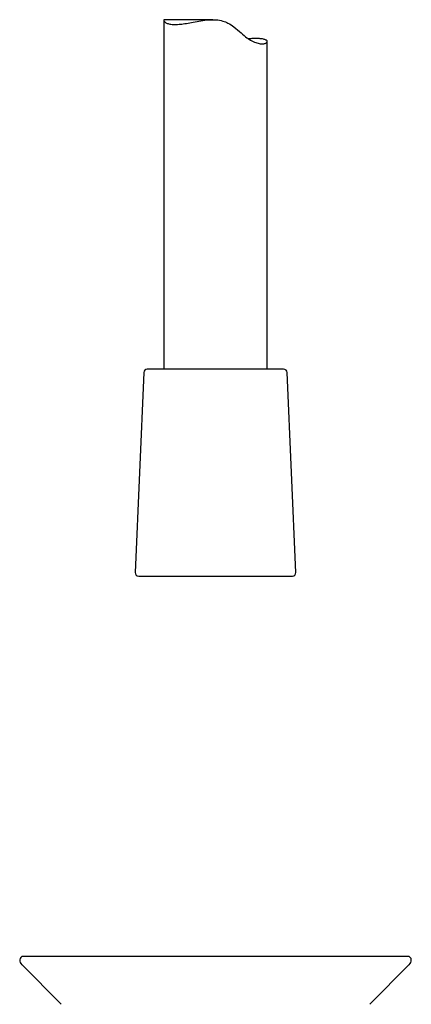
# Model space of a CAD drawing. Header units: millimetres. Extents: x 8 to 932, y 12 to 940.
# Tile 47 of 61: x 521 to 578, y 502 to 645. Entities that reach past the tile are written whole.
import ezdxf

# ---------------------------------------------------------------- set-up
doc = ezdxf.new("R2010")
doc.units = ezdxf.units.MM

msp = doc.modelspace()

# ---------------------------------------------------------------- linework, layer by layer
at = {"color": 7, "linetype": 'Continuous', "lineweight": 30}
for p, q in [((541.79, 644.8), (541.79, 594.21)), ((548.9, 644.89), (541.89, 644.89)), ((556.79, 594.21), (556.79, 641.72)), ((559.16, 594.21), (539.42, 594.21)), ((538.92, 593.74), (537.67, 564.74)), ((560.92, 564.74), (559.66, 593.74)), ((538.17, 564.21), (540.63, 564.21)), ((540.63, 564.21), (560.42, 564.21)), ((549.29, 509.07), (521.45, 509.07)), ((577.14, 509.07), (549.29, 509.07)), ((521.24, 507.87), (526.95, 502.12)), ((571.64, 502.12), (577.35, 507.87))]:
    msp.add_line(p, q, dxfattribs=at)
at = {"color": 7, "linetype": 'Continuous', "lineweight": 30, "flags": 128}
msp.add_lwpolyline([(541.89, 644.89), (541.86, 644.89), (541.83, 644.88), (541.81, 644.86), (541.8, 644.83), (541.79, 644.8), (541.8, 644.76), (541.82, 644.72), (541.84, 644.68), (541.88, 644.63), (541.94, 644.57), (542.02, 644.51), (542.12, 644.45), (542.21, 644.4), (542.31, 644.36), (542.42, 644.33), (542.54, 644.29), (542.68, 644.26), (542.83, 644.23), (543, 644.21), (543.17, 644.2), (543.36, 644.19), (543.57, 644.19), (543.78, 644.2), (544.01, 644.22), (544.21, 644.23), (544.42, 644.26), (544.63, 644.29), (544.85, 644.32), (545.09, 644.35), (545.33, 644.4), (545.57, 644.44), (545.82, 644.48), (546.08, 644.53), (546.35, 644.58), (546.62, 644.63), (546.9, 644.68), (547.18, 644.73), (547.48, 644.77), (547.77, 644.81), (548.07, 644.85), (548.32, 644.87), (548.57, 644.88), (548.83, 644.89), (549.09, 644.89), (549.35, 644.87), (549.61, 644.85), (549.86, 644.81), (550.12, 644.76), (550.36, 644.69), (550.55, 644.63), (550.73, 644.56), (550.91, 644.48), (551.09, 644.39), (551.32, 644.27), (551.54, 644.13), (551.75, 643.99), (551.96, 643.84), (552.24, 643.62), (552.5, 643.41), (552.76, 643.18), (552.99, 642.99), (553.21, 642.79), (553.43, 642.6), (553.65, 642.42), (553.84, 642.28), (554.02, 642.15), (554.2, 642.02), (554.38, 641.91), (554.56, 641.81), (554.75, 641.72), (554.93, 641.64), (555.11, 641.57), (555.29, 641.51), (555.46, 641.47), (555.62, 641.43), (555.77, 641.41), (555.91, 641.4), (556.04, 641.4), (556.16, 641.4), (556.28, 641.41), (556.38, 641.43), (556.48, 641.46), (556.57, 641.49), (556.64, 641.53), (556.7, 641.57), (556.75, 641.61), (556.78, 641.66), (556.79, 641.7), (556.79, 641.74), (556.78, 641.79), (556.76, 641.83), (556.72, 641.87), (556.67, 641.91), (556.6, 641.94), (556.53, 641.98), (556.44, 642.01), (556.34, 642.04), (556.23, 642.07), (556.11, 642.09), (555.97, 642.11), (555.83, 642.13), (555.83, 642.13)], dxfattribs=at)
at = {"color": 7, "linetype": 'Continuous', "lineweight": 30}
for centre, radius, start, end in [((539.42, 593.71), 0.5, 90, 177.5187), ((559.16, 593.71), 0.5, 2.4813, 90), ((538.17, 564.71), 0.5, 177.5187, 270), ((560.42, 564.71), 0.5, 270, 2.4813), ((521.45, 508.57), 0.5, 90, 180), ((521.95, 508.57), 1, 180, 224.8031), ((577.14, 508.57), 0.5, 0, 90), ((576.64, 508.57), 1, 315.1969, 0)]:
    msp.add_arc(centre, radius, start, end, dxfattribs=at)
msp.add_open_spline([(555.83, 642.13), (555.78, 642.13), (555.68, 642.14), (555.51, 642.15), (555.34, 642.16), (555.15, 642.16), (554.96, 642.16), (554.75, 642.15), (554.53, 642.14), (554.31, 642.13), (554.15, 642.12), (554.07, 642.11), (554.07, 642.11)], degree=3, knots=[0, 0, 0, 0, 0.109414, 0.218924, 0.328433, 0.437847, 0.550472, 0.663201, 0.775932, 0.888557, 0.997964, 1, 1, 1, 1], dxfattribs=at)

doc.saveas('drawing.dxf')
